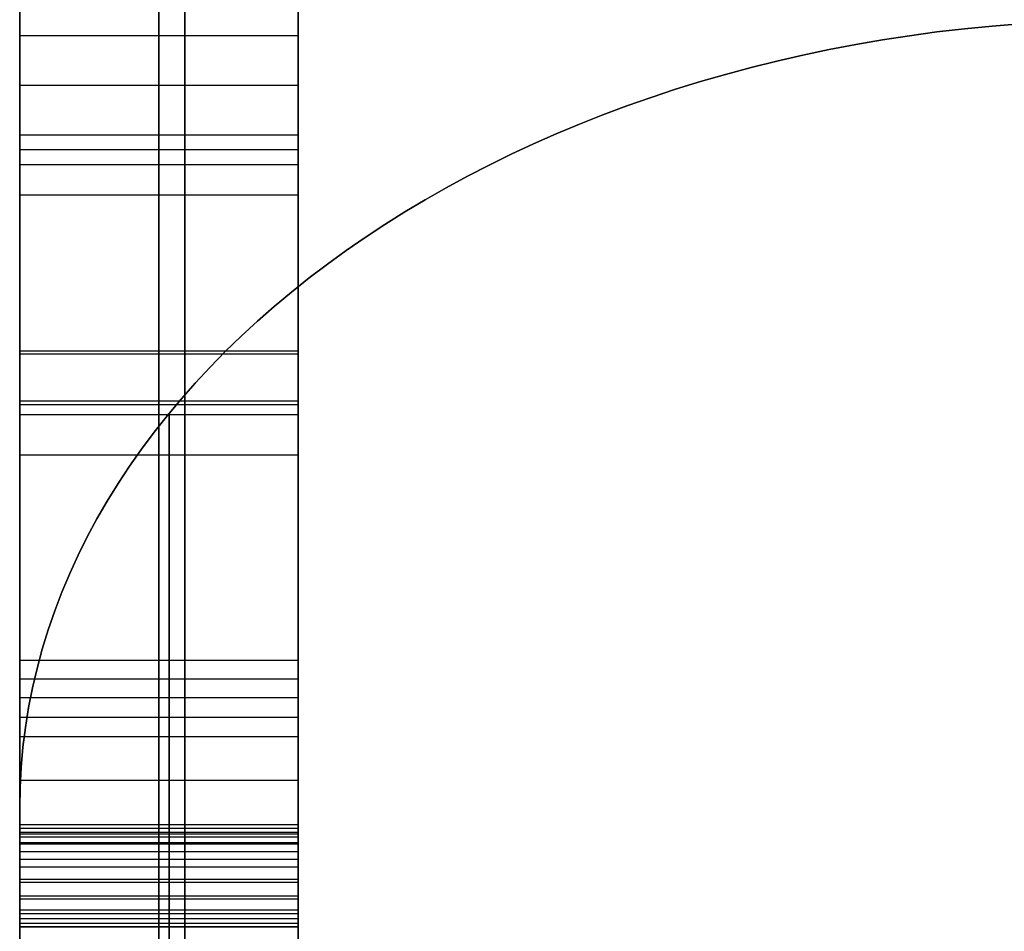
# Model space of a CAD drawing. Header units: millimetres. Extents: x -105 to 152, y -114 to 65.
# Tile 62 of 256: x -31.92 to -30.16, y -42.06 to -40.42. Entities that reach past the tile are written whole.
import ezdxf

# ---------------------------------------------------------------- set-up
doc = ezdxf.new("R2010")
doc.units = ezdxf.units.MM
doc.layers.add('Layer 01', color=7, linetype='Continuous', true_color=0x000000)

# ---------------------------------------------------------------- blocks, each defined once
blk = doc.blocks.new('Block 02')
at = {"layer": 'Layer 01'}
for p, q in [((-31.674, -39.3353, -28.6616), (-31.674, -41.1327, -29.8847)), ((-31.674, -41.1327, -29.8847), (-31.674, -39.4278, -27.9299)), ((-31.674, -39.4778, -27.8494), (-31.674, -41.8904, -28.8674)), ((-31.674, -41.6406, -30.4045), (-31.674, -39.6739, -29.0546)), ((-31.674, -42.449, -29.2627), (-31.674, -39.7672, -28.1216)), ((-31.674, -39.7672, -28.1216), (-31.674, -41.7107, -30.306)), ((-31.674, -41.8904, -28.8674), (-31.674, -40.1468, -27.5585)), ((-31.924, -44.675, -20.0418), (-31.924, -40.2905, -20.0418)), ((-31.924, -43.9888, 20.0418), (-31.924, -40.2905, 20.0418)), ((-31.674, -40.4525, -27.6145), (-31.674, -40.6308, -27.7465)), ((-31.924, -40.5417, -27.6805), (-31.424, -40.5417, -27.6805)), ((-31.674, -40.6308, -27.7465), (-31.674, -42.5162, -29.1679)), ((-31.924, -40.6573, -29.7295), (-31.424, -40.6573, -29.7295)), ((-31.924, -40.6841, -28.3584), (-31.424, -40.6841, -28.3584)), ((-31.424, -40.7162, -27.8109), (-31.424, -40.7162, -27.986)), ((-31.424, -40.7162, -28.3719), (-31.424, -40.7162, -28.5254)), ((-31.424, -40.7162, -29.1883), (-31.424, -40.7162, -29.4071)), ((-31.424, -40.7162, -29.6012), (-31.424, -40.7162, -29.77)), ((-31.924, -40.7389, -29.2138), (-31.424, -40.7389, -29.2138)), ((-31.924, -41.0186, -28.213), (-31.424, -41.0186, -28.213)), ((-31.674, -41.2056, -27.6727), (-31.674, -41.0236, -27.5563)), ((-31.674, -41.0236, -27.5563), (-31.674, -42.19, -25.7329)), ((-31.924, -41.1081, -28.6921), (-31.424, -41.1081, -28.6921)), ((-31.924, -41.1146, -27.6145), (-31.424, -41.1146, -27.6145)), ((-31.674, -42.372, -25.8492), (-31.674, -41.2056, -27.6727)), ((-31.424, -41.414, -28.8223), (-31.424, -41.7836, -28.8223)), ((-31.424, -41.5696, -26.7028), (-31.424, -41.826, -26.7028)), ((-31.924, -41.5735, -28.4572), (-31.424, -41.5735, -28.4572)), ((-31.924, -41.6068, -26.6446), (-31.424, -41.6068, -26.6446)), ((-31.674, -41.7107, -30.306), (-31.674, -41.6406, -30.4045)), ((-31.924, -41.6756, -30.3552), (-31.424, -41.6756, -30.3552)), ((-31.424, -41.6978, -26.5024), (-31.424, -41.6978, -26.9032)), ((-31.924, -41.7888, -26.7609), (-31.424, -41.7888, -26.7609)), ((-31.424, -41.8304, -28.8223), (-31.424, -42.0577, -28.8223)), ((-31.674, -41.9719, -24.0276), (-31.674, -41.9167, -23.9434)), ((-31.924, -41.9443, -23.9855), (-31.424, -41.9443, -23.9855)), ((-31.674, -42.0211, -24.0851), (-31.674, -41.9719, -24.0276)), ((-31.924, -41.9965, -24.0564), (-31.424, -41.9965, -24.0564)), ((-31.674, -42.0524, -23.9404), (-31.674, -42.8325, -24.3908))]:
    blk.add_line(p, q, dxfattribs=at)
at = {"layer": 'Layer 01', "extrusion": (1, -7.86764e-13, -4.82179e-13)}
blk.add_arc((0, 0, -31.6274), 43.952, 187.49472, 217.50528, dxfattribs=at)
at = {"layer": 'Layer 01', "extrusion": (1, -1.92657e-12, 7.37691e-13)}
blk.add_arc((0, 0, -31.6274), 43.952, 142.49472, 172.50528, dxfattribs=at)
at = {"layer": 'Layer 01', "extrusion": (1, 9.34313e-16, 7.1706e-16)}
blk.add_arc((0, 0, -31.924), 45, 187.49472, 217.50528, dxfattribs=at)
at = {"layer": 'Layer 01', "extrusion": (-1, 0, 0)}
for centre, radius, start, end in [((0, 0, 31.924), 45, 322.49472, 352.50528), ((0, 0, 31.924), 45, 7.49472, 37.50528), ((42.5457, -34.0604, 31.656), 2, 225, 321.3206), ((42.5457, 34.0604, 31.656), 2, 38.6794, 135)]:
    blk.add_arc(centre, radius, start, end, dxfattribs=at)
at = {"layer": 'Layer 01', "extrusion": (1, 6.64066e-16, -6.05121e-16)}
blk.add_arc((0, 0, -31.924), 45, 142.49472, 172.50528, dxfattribs=at)
at = {"layer": 'Layer 01', "extrusion": (0, 0.707107, 0.707107)}
blk.add_arc((29.924, 5, -54.1687), 2, 270, 0, dxfattribs=at)
at = {"layer": 'Layer 01', "extrusion": (2.51215e-15, 0.707107, -0.707107)}
blk.add_arc((29.924, -5, -54.1687), 2, 360, 90, dxfattribs=at)
at = {"layer": 'Layer 01', "extrusion": (-1, 1.01086e-14, 1.00845e-14)}
blk.add_arc((42.5457, -34.0604, 31.924), 1, 225, 321.3206, dxfattribs=at)
at = {"layer": 'Layer 01', "extrusion": (-1, 1.00972e-14, -9.8778e-15)}
blk.add_arc((42.5457, 34.0604, 31.924), 1, 38.6794, 135, dxfattribs=at)
at = {"layer": 'Layer 01'}
for points in [[(-31.924, -35.7846, -28.7135), (-31.924, -38.8116, -31.7405), (-31.924, -41.8386, -34.7675)], [(-31.924, -41.8386, 34.7675), (-31.924, -38.8116, 31.7405), (-31.924, -35.7846, 28.7135)], [(-31.924, -39.3353, -28.6616), (-31.924, -40.234, -29.2731), (-31.924, -41.1327, -29.8847)], [(-31.424, -41.1327, -29.8847), (-31.424, -40.234, -29.2731), (-31.424, -39.3353, -28.6616)], [(-31.924, -41.1327, -29.8847), (-31.924, -40.2803, -28.9073), (-31.924, -39.4278, -27.9299)], [(-31.424, -39.4278, -27.9299), (-31.424, -40.2803, -28.9073), (-31.424, -41.1327, -29.8847)], [(-31.924, -39.4778, -27.8494), (-31.924, -40.6841, -28.3584), (-31.924, -41.8904, -28.8674)], [(-31.424, -41.8904, -28.8674), (-31.424, -40.6841, -28.3584), (-31.424, -39.4778, -27.8494)], [(-31.924, -41.6406, -30.4045), (-31.924, -40.6573, -29.7295), (-31.924, -39.6739, -29.0546)], [(-31.424, -39.6739, -29.0546), (-31.424, -40.6573, -29.7295), (-31.424, -41.6406, -30.4045)], [(-31.924, -42.449, -29.2627), (-31.924, -41.1081, -28.6921), (-31.924, -39.7672, -28.1216)], [(-31.924, -39.7672, -28.1216), (-31.924, -40.7389, -29.2138), (-31.924, -41.7107, -30.306)], [(-31.424, -39.7672, -28.1216), (-31.424, -41.1081, -28.6921), (-31.424, -42.449, -29.2627)], [(-31.424, -41.7107, -30.306), (-31.424, -40.7389, -29.2138), (-31.424, -39.7672, -28.1216)], [(-31.924, -41.8904, -28.8674), (-31.924, -41.0186, -28.213), (-31.924, -40.1468, -27.5585)], [(-31.424, -40.1468, -27.5585), (-31.424, -41.0186, -28.213), (-31.424, -41.8904, -28.8674)], [(-31.924, -40.4525, -27.6145), (-31.674, -40.4525, -27.6145), (-31.424, -40.4525, -27.6145)], [(-31.924, -40.4525, -27.6145), (-31.924, -40.5417, -27.6805), (-31.924, -40.6308, -27.7465)], [(-31.424, -40.6308, -27.7465), (-31.424, -40.5417, -27.6805), (-31.424, -40.4525, -27.6145)], [(-31.924, -40.6308, -27.7465), (-31.674, -40.6308, -27.7465), (-31.424, -40.6308, -27.7465)], [(-31.924, -40.6308, -27.7465), (-31.924, -41.5735, -28.4572), (-31.924, -42.5162, -29.1679)], [(-31.424, -42.5162, -29.1679), (-31.424, -41.5735, -28.4572), (-31.424, -40.6308, -27.7465)], [(-31.924, -41.2056, -27.6727), (-31.924, -41.1146, -27.6145), (-31.924, -41.0236, -27.5563)], [(-31.924, -41.0236, -27.5563), (-31.674, -41.0236, -27.5563), (-31.424, -41.0236, -27.5563)], [(-31.924, -41.0236, -27.5563), (-31.924, -41.6068, -26.6446), (-31.924, -42.19, -25.7329)], [(-31.424, -41.0236, -27.5563), (-31.424, -41.1146, -27.6145), (-31.424, -41.2056, -27.6727)], [(-31.424, -42.19, -25.7329), (-31.424, -41.6068, -26.6446), (-31.424, -41.0236, -27.5563)], [(-31.924, -41.1327, -29.8847), (-31.674, -41.1327, -29.8847), (-31.424, -41.1327, -29.8847)], [(-31.424, -41.2056, -27.6727), (-31.674, -41.2056, -27.6727), (-31.924, -41.2056, -27.6727)], [(-31.924, -42.372, -25.8492), (-31.924, -41.7888, -26.7609), (-31.924, -41.2056, -27.6727)], [(-31.424, -41.2056, -27.6727), (-31.424, -41.7888, -26.7609), (-31.424, -42.372, -25.8492)], [(-31.924, -41.7107, -30.306), (-31.924, -41.6756, -30.3552), (-31.924, -41.6406, -30.4045)], [(-31.924, -41.6406, -30.4045), (-31.674, -41.6406, -30.4045), (-31.424, -41.6406, -30.4045)], [(-31.424, -41.6406, -30.4045), (-31.424, -41.6756, -30.3552), (-31.424, -41.7107, -30.306)], [(-31.924, -41.7107, -30.306), (-31.674, -41.7107, -30.306), (-31.424, -41.7107, -30.306)], [(-31.924, -41.8682, -23.8569), (-31.674, -41.8682, -23.8569), (-31.424, -41.8682, -23.8569)], [(-31.424, -41.869, -23.8718), (-31.674, -41.869, -23.8718), (-31.924, -41.869, -23.8718)], [(-31.424, -41.869, -23.8501), (-31.674, -41.869, -23.8501), (-31.924, -41.869, -23.8501)], [(-31.424, -41.8757, -23.8442), (-31.674, -41.8757, -23.8442), (-31.924, -41.8757, -23.8442)], [(-31.424, -41.8824, -23.8979), (-31.674, -41.8824, -23.8979), (-31.924, -41.8824, -23.8979)], [(-31.424, -41.8854, -23.8442), (-31.674, -41.8854, -23.8442), (-31.924, -41.8854, -23.8442)], [(-31.924, -41.8904, -28.8674), (-31.674, -41.8904, -28.8674), (-31.424, -41.8904, -28.8674)], [(-31.424, -41.901, -23.9247), (-31.674, -41.901, -23.9247), (-31.924, -41.901, -23.9247)], [(-31.424, -41.9033, -23.8516), (-31.674, -41.9033, -23.8516), (-31.924, -41.9033, -23.8516)], [(-31.924, -41.9719, -24.0276), (-31.924, -41.9443, -23.9855), (-31.924, -41.9167, -23.9434)], [(-31.924, -41.9167, -23.9434), (-31.674, -41.9167, -23.9434), (-31.424, -41.9167, -23.9434)], [(-31.424, -41.9719, -24.0276), (-31.424, -41.9443, -23.9855), (-31.424, -41.9167, -23.9434)], [(-31.424, -41.9309, -23.8658), (-31.674, -41.9309, -23.8658), (-31.924, -41.9309, -23.8658)], [(-31.424, -41.9667, -23.8874), (-31.674, -41.9667, -23.8874), (-31.924, -41.9667, -23.8874)], [(-31.924, -42.0211, -24.0851), (-31.924, -41.9965, -24.0564), (-31.924, -41.9719, -24.0276)], [(-31.924, -41.9719, -24.0276), (-31.674, -41.9719, -24.0276), (-31.424, -41.9719, -24.0276)], [(-31.424, -42.0211, -24.0851), (-31.424, -41.9965, -24.0564), (-31.424, -41.9719, -24.0276)], [(-31.424, -42.0025, -23.9098), (-31.674, -42.0025, -23.9098), (-31.924, -42.0025, -23.9098)], [(-31.924, -42.0211, -24.0851), (-31.674, -42.0211, -24.0851), (-31.424, -42.0211, -24.0851)], [(-31.424, -42.0286, -23.9255), (-31.674, -42.0286, -23.9255), (-31.924, -42.0286, -23.9255)], [(-31.424, -42.0375, -24.1074), (-31.674, -42.0375, -24.1074), (-31.924, -42.0375, -24.1074)], [(-31.424, -42.0457, -23.9359), (-31.674, -42.0457, -23.9359), (-31.924, -42.0457, -23.9359)], [(-31.424, -42.0517, -24.1246), (-31.674, -42.0517, -24.1246), (-31.924, -42.0517, -24.1246)], [(-31.924, -42.0524, -23.9404), (-31.924, -42.4425, -24.1656), (-31.924, -42.8325, -24.3908)], [(-31.424, -42.0524, -23.9404), (-31.674, -42.0524, -23.9404), (-31.924, -42.0524, -23.9404)], [(-31.424, -42.0524, -23.9404), (-31.424, -42.4425, -24.1656), (-31.424, -42.8325, -24.3908)]]:
    blk.add_open_spline(points, degree=2, dxfattribs=at)
for points, knots in [([(-31.924, -40.0886, -27.3199), (-31.924, -40.1053, -27.3245), (-31.924, -40.1348, -27.3327), (-31.924, -40.1722, -27.3443), (-31.924, -40.1969, -27.353), (-31.924, -40.215, -27.3618), (-31.924, -40.2272, -27.3804), (-31.924, -40.2428, -27.4058), (-31.924, -40.264, -27.4383), (-31.924, -40.2904, -27.4735), (-31.924, -40.321, -27.5071), (-31.924, -40.3474, -27.534), (-31.924, -40.371, -27.555), (-31.924, -40.3946, -27.5711), (-31.924, -40.421, -27.593), (-31.924, -40.4415, -27.6069), (-31.924, -40.4525, -27.6145)], [-1, -1, -1, -1, -0.892463, -0.809927, -0.757154, -0.728807, -0.687087, -0.623252, -0.54188, -0.447069, -0.349739, -0.260205, -0.21314, -0.153536, -0.083112, 0, 0, 0, 0]), ([(-31.674, -40.4525, -27.6145), (-31.674, -40.4415, -27.6069), (-31.674, -40.421, -27.593), (-31.674, -40.3946, -27.5711), (-31.674, -40.371, -27.555), (-31.674, -40.3474, -27.534), (-31.674, -40.321, -27.5071), (-31.674, -40.2904, -27.4735), (-31.674, -40.264, -27.4383), (-31.674, -40.2428, -27.4058), (-31.674, -40.2272, -27.3804), (-31.674, -40.215, -27.3618), (-31.674, -40.1969, -27.353), (-31.674, -40.1722, -27.3443), (-31.674, -40.1348, -27.3327), (-31.674, -40.1053, -27.3245), (-31.674, -40.0886, -27.3199)], [0, 0, 0, 0, 0.083112, 0.153536, 0.21314, 0.260205, 0.349739, 0.447069, 0.54188, 0.623252, 0.687087, 0.728807, 0.757154, 0.809927, 0.892463, 1, 1, 1, 1]), ([(-31.424, -40.4525, -27.6145), (-31.424, -40.4415, -27.6069), (-31.424, -40.421, -27.593), (-31.424, -40.3946, -27.5711), (-31.424, -40.371, -27.555), (-31.424, -40.3474, -27.534), (-31.424, -40.321, -27.5071), (-31.424, -40.2904, -27.4735), (-31.424, -40.264, -27.4383), (-31.424, -40.2428, -27.4058), (-31.424, -40.2272, -27.3804), (-31.424, -40.215, -27.3618), (-31.424, -40.1969, -27.353), (-31.424, -40.1722, -27.3443), (-31.424, -40.1348, -27.3327), (-31.424, -40.1053, -27.3245), (-31.424, -40.0886, -27.3199)], [0, 0, 0, 0, 0.083112, 0.153536, 0.21314, 0.260205, 0.349739, 0.447069, 0.54188, 0.623252, 0.687087, 0.728807, 0.757154, 0.809927, 0.892463, 1, 1, 1, 1]), ([(-31.924, -41.9167, -23.9434), (-31.924, -41.9113, -23.9372), (-31.924, -41.8987, -23.9229), (-31.924, -41.8834, -23.899), (-31.924, -41.8678, -23.8769), (-31.924, -41.8681, -23.8619), (-31.924, -41.8682, -23.8569)], [-1, -1, -1, -1, -0.759684, -0.437081, -0.147393, 0, 0, 0, 0]), ([(-31.924, -41.8682, -23.8569), (-31.924, -41.8682, -23.8545), (-31.924, -41.8681, -23.8491), (-31.924, -41.8757, -23.8428), (-31.924, -41.8889, -23.8441), (-31.924, -41.9067, -23.8535), (-31.924, -41.9343, -23.8669), (-31.924, -41.9668, -23.8875), (-31.924, -41.999, -23.9079), (-31.924, -42.0256, -23.9237), (-31.924, -42.0424, -23.9336), (-31.924, -42.0502, -23.9389), (-31.924, -42.0524, -23.9404)], [-1, -1, -1, -1, -0.969087, -0.92798, -0.883602, -0.794844, -0.652856, -0.461412, -0.268181, -0.128843, -0.036925, 0, 0, 0, 0]), ([(-31.674, -41.8682, -23.8569), (-31.674, -41.8681, -23.8619), (-31.674, -41.8678, -23.8769), (-31.674, -41.8834, -23.899), (-31.674, -41.8987, -23.9229), (-31.674, -41.9113, -23.9372), (-31.674, -41.9167, -23.9434)], [0, 0, 0, 0, 0.147393, 0.437081, 0.759684, 1, 1, 1, 1]), ([(-31.674, -42.0524, -23.9404), (-31.674, -42.0502, -23.9389), (-31.674, -42.0424, -23.9336), (-31.674, -42.0256, -23.9237), (-31.674, -41.999, -23.9079), (-31.674, -41.9668, -23.8875), (-31.674, -41.9343, -23.8669), (-31.674, -41.9067, -23.8535), (-31.674, -41.8889, -23.8441), (-31.674, -41.8757, -23.8428), (-31.674, -41.8681, -23.8491), (-31.674, -41.8682, -23.8545), (-31.674, -41.8682, -23.8569)], [0, 0, 0, 0, 0.036925, 0.128843, 0.268181, 0.461412, 0.652856, 0.794844, 0.883602, 0.92798, 0.969087, 1, 1, 1, 1]), ([(-31.424, -41.9167, -23.9434), (-31.424, -41.9113, -23.9372), (-31.424, -41.8987, -23.9229), (-31.424, -41.8834, -23.899), (-31.424, -41.8678, -23.8769), (-31.424, -41.8681, -23.8619), (-31.424, -41.8682, -23.8569)], [-1, -1, -1, -1, -0.759684, -0.437081, -0.147393, 0, 0, 0, 0]), ([(-31.424, -41.8682, -23.8569), (-31.424, -41.8682, -23.8545), (-31.424, -41.8681, -23.8491), (-31.424, -41.8757, -23.8428), (-31.424, -41.8889, -23.8441), (-31.424, -41.9067, -23.8535), (-31.424, -41.9343, -23.8669), (-31.424, -41.9668, -23.8875), (-31.424, -41.999, -23.9079), (-31.424, -42.0256, -23.9237), (-31.424, -42.0424, -23.9336), (-31.424, -42.0502, -23.9389), (-31.424, -42.0524, -23.9404)], [-1, -1, -1, -1, -0.969087, -0.92798, -0.883602, -0.794844, -0.652856, -0.461412, -0.268181, -0.128843, -0.036925, 0, 0, 0, 0]), ([(-31.924, -42.2806, -24.229), (-31.924, -42.2707, -24.2235), (-31.924, -42.2516, -24.2128), (-31.924, -42.2211, -24.1972), (-31.924, -42.1841, -24.1828), (-31.924, -42.1404, -24.1715), (-31.924, -42.1012, -24.1592), (-31.924, -42.0734, -24.1496), (-31.924, -42.0609, -24.1361), (-31.924, -42.0506, -24.123), (-31.924, -42.036, -24.1063), (-31.924, -42.0264, -24.0926), (-31.924, -42.0211, -24.0851)], [-1, -1, -1, -1, -0.888411, -0.78456, -0.663816, -0.498281, -0.342107, -0.255719, -0.217693, -0.16386, -0.090937, 0, 0, 0, 0]), ([(-31.674, -42.0211, -24.0851), (-31.674, -42.0264, -24.0926), (-31.674, -42.036, -24.1063), (-31.674, -42.0506, -24.123), (-31.674, -42.0609, -24.1361), (-31.674, -42.0734, -24.1496), (-31.674, -42.1012, -24.1592), (-31.674, -42.1404, -24.1715), (-31.674, -42.1841, -24.1828), (-31.674, -42.2211, -24.1972), (-31.674, -42.2516, -24.2128), (-31.674, -42.2707, -24.2235), (-31.674, -42.2806, -24.229)], [0, 0, 0, 0, 0.090937, 0.16386, 0.217693, 0.255719, 0.342107, 0.498281, 0.663816, 0.78456, 0.888411, 1, 1, 1, 1]), ([(-31.424, -42.2806, -24.229), (-31.424, -42.2707, -24.2235), (-31.424, -42.2516, -24.2128), (-31.424, -42.2211, -24.1972), (-31.424, -42.1841, -24.1828), (-31.424, -42.1404, -24.1715), (-31.424, -42.1012, -24.1592), (-31.424, -42.0734, -24.1496), (-31.424, -42.0609, -24.1361), (-31.424, -42.0506, -24.123), (-31.424, -42.036, -24.1063), (-31.424, -42.0264, -24.0926), (-31.424, -42.0211, -24.0851)], [-1, -1, -1, -1, -0.888411, -0.78456, -0.663816, -0.498281, -0.342107, -0.255719, -0.217693, -0.16386, -0.090937, 0, 0, 0, 0])]:
    blk.add_open_spline(points, degree=3, knots=knots, dxfattribs=at)

msp = doc.modelspace()

# ---------------------------------------------------------------- block references
at = {"layer": 'Layer 01'}
msp.add_blockref('Block 02', (0, 0), dxfattribs=at)

doc.saveas('drawing.dxf')
